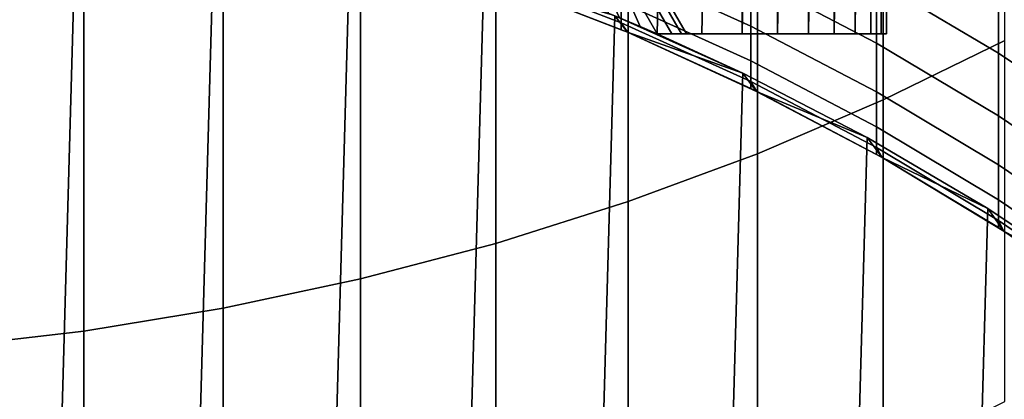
# Model space of a CAD drawing. Header units: metres. Extents: x -28 to 70, y -212 to 28.
# Tile 31 of 239: x 1.73 to 6.46, y -190.76 to -188.93. Entities that reach past the tile are written whole.
import ezdxf

# ---------------------------------------------------------------- set-up
doc = ezdxf.new("R2010")
doc.units = ezdxf.units.M
doc.layers.add('solid_10_261_102_XXX', color=7, linetype='CONTINUOUS')

msp = doc.modelspace()

# ---------------------------------------------------------------- linework, layer by layer
at = {"layer": 'solid_10_261_102_XXX'}
for points in [[(4.973071, -180.854065, 288.125336), (4.795832, -189, 287.863434), (4.559822, -188.900085, 287.555939), (4.74992, -180.854065, 287.800262)], [(4.973069, -180.854065, 294.47467), (4.749919, -180.854065, 294.799744), (4.559828, -188.900085, 295.044067), (4.795832, -189, 294.736572)], [(5.174008, -180.854065, 294.135437), (4.973069, -180.854065, 294.47467), (4.795832, -189, 294.736572), (5.010316, -189, 294.415558)], [(5.17401, -180.854065, 288.464569), (5.010316, -189, 288.184448), (4.795832, -189, 287.863434), (4.973071, -180.854065, 288.125336)], [(5.351839, -180.854065, 293.783508), (5.174008, -180.854065, 294.135437), (5.010316, -189, 294.415558), (5.20335, -189, 294.081207)], [(5.17401, -180.854065, 288.464569), (5.20335, -189, 288.518799), (5.010316, -189, 288.184448)], [(5.17401, -180.854065, 288.464569), (5.35184, -180.854065, 288.816498), (5.374104, -189, 288.865051), (5.20335, -189, 288.518799)], [(5.505767, -180.854065, 293.420502), (5.351839, -180.854065, 293.783508), (5.20335, -189, 294.081207), (5.374104, -189, 293.734955)], [(5.35184, -180.854065, 288.816498), (5.505768, -180.854065, 289.179504), (5.521848, -189, 289.221741), (5.374104, -189, 288.865051)], [(5.635106, -180.854065, 293.048035), (5.505767, -180.854065, 293.420502), (5.374104, -189, 293.734955), (5.521848, -189, 293.378265)], [(5.505768, -180.854065, 289.179504), (5.635107, -180.854065, 289.551971), (5.645948, -189, 289.587341), (5.521848, -189, 289.221741)], [(5.739277, -180.854065, 292.667725), (5.635106, -180.854065, 293.048035), (5.521848, -189, 293.378265), (5.645948, -189, 293.012665)], [(5.635107, -180.854065, 289.551971), (5.739277, -180.854065, 289.932281), (5.745873, -189, 289.960266), (5.645948, -189, 289.587341)], [(5.817815, -180.854065, 292.281342), (5.739277, -180.854065, 292.667725), (5.645948, -189, 293.012665), (5.745873, -189, 292.63974)], [(5.739277, -180.854065, 289.932281), (5.817815, -180.854065, 290.318665), (5.821194, -189, 290.338928), (5.745873, -189, 289.960266)], [(5.870369, -180.854065, 291.890564), (5.817815, -180.854065, 292.281342), (5.745873, -189, 292.63974), (5.821194, -189, 292.261078)], [(5.817815, -180.854065, 290.318665), (5.870369, -180.854065, 290.709442), (5.871588, -189, 290.72171), (5.821194, -189, 290.338928)], [(5.896705, -180.854065, 291.497162), (5.870369, -180.854065, 291.890564), (5.821194, -189, 292.261078), (5.871588, -189, 291.878296)], [(5.870369, -180.854065, 290.709442), (5.896705, -180.854065, 291.102844), (5.896839, -189, 291.106964), (5.871588, -189, 290.72171)], [(5.896705, -180.854065, 291.497162), (5.871588, -189, 291.878296), (5.896839, -189, 291.493042)], [(5.896705, -180.854065, 291.102844), (5.896705, -180.854065, 291.497162), (5.896839, -189, 291.493042), (5.896839, -189, 291.106964)], [(5.880963, -187.51181, 381.608582), (5.880963, -189.317688, 379.193085), (6.465825, -189.032043, 378.985565), (6.465825, -187.231949, 381.393311)], [(5.27688, -187.76474, 381.803101), (5.27688, -189.575821, 379.380646), (5.880963, -189.317688, 379.193085), (5.880963, -187.51181, 381.608582)], [(4.65555, -187.989868, 381.976257), (4.65555, -189.805603, 379.547577), (5.27688, -189.575821, 379.380646), (5.27688, -187.76474, 381.803101)], [(4.019004, -188.186493, 382.127502), (4.019004, -190.006287, 379.69339), (4.65555, -189.805603, 379.547577), (4.65555, -187.989868, 381.976257)], [(2.009954, -188.169525, 254.300003), (1.343642, -211.924545, 254.300003), (0.672781, -211.981125, 254.300003), (1.343642, -188.075455, 254.300003)], [(2.67028, -188.300873, 254.300003), (2.009954, -211.830475, 254.300003), (1.343642, -211.924545, 254.300003), (2.009954, -188.169525, 254.300003)], [(3.369324, -188.353973, 382.256317), (3.369324, -190.177216, 379.817596), (4.019004, -190.006287, 379.69339), (4.019004, -188.186493, 382.127502)], [(3.321981, -188.468979, 254.300003), (2.67028, -211.699127, 254.300003), (2.009954, -211.830475, 254.300003), (2.67028, -188.300873, 254.300003)], [(7.000267, -188.668732, 331.465637), (7.000267, -189.104523, 329.037262), (6.435371, -188.725464, 328.974579), (6.435371, -188.291534, 331.392609)], [(2.708631, -188.491745, 382.362274), (2.708631, -190.317825, 379.919739), (3.369324, -190.177216, 379.817596), (3.369324, -188.353973, 382.256317)], [(6.435371, -188.725464, 328.974579), (6.435371, -189.093201, 326.545563), (5.849443, -188.745163, 326.497742), (5.849443, -188.378876, 328.917236)], [(5.244397, -188.729889, 324.034546), (5.244397, -188.962677, 321.607269), (4.62221, -188.681473, 321.584167), (4.62221, -188.449417, 324.003754)], [(5.849443, -188.745163, 326.497742), (5.849443, -189.045227, 324.069122), (5.244397, -188.729889, 324.034546), (5.244397, -188.430878, 326.454559)], [(2.039085, -188.599365, 382.445038), (2.039085, -190.427673, 379.999542), (2.708631, -190.317825, 379.919739), (2.708631, -188.491745, 382.362274)], [(3.963356, -188.673401, 254.300003), (3.321981, -211.531021, 254.300003), (2.67028, -211.699127, 254.300003), (3.321981, -188.468979, 254.300003)], [(4.508526, -188.5, 292.438293), (4.712884, -188.964203, 292.705536), (4.613676, -188.922363, 292.932098), (4.416902, -188.5, 292.753784)], [(4.508526, -188.5, 290.161713), (4.416902, -188.5, 289.846222), (4.613686, -188.922363, 289.667908), (4.712891, -188.964203, 289.89447)], [(4.508526, -188.5, 292.438293), (4.795832, -189, 292.479187), (4.712884, -188.964203, 292.705536)], [(4.508526, -188.5, 292.438293), (4.577631, -188.5, 292.117188), (4.865613, -189, 292.146362), (4.795832, -189, 292.479187)], [(4.508526, -188.5, 290.161713), (4.712891, -188.964203, 289.89447), (4.795832, -189, 290.120789)], [(4.508526, -188.5, 290.161713), (4.795832, -189, 290.120789), (4.865613, -189, 290.453644), (4.577631, -188.5, 290.482819)], [(4.577631, -188.5, 290.482819), (4.865613, -189, 290.453644), (4.912332, -189, 290.790588), (4.62391, -188.5, 290.808105)], [(4.577631, -188.5, 292.117188), (4.62391, -188.5, 291.791901), (4.912332, -189, 291.809418), (4.865613, -189, 292.146362)], [(4.62391, -188.5, 290.808105), (4.912332, -189, 290.790588), (4.935744, -189, 291.129913), (4.647097, -188.5, 291.135712)], [(4.62391, -188.5, 291.791901), (4.647097, -188.5, 291.464294), (4.935744, -189, 291.470093), (4.912332, -189, 291.809418)], [(4.647097, -188.5, 291.464294), (4.647097, -188.5, 291.135712), (4.935744, -189, 291.129913), (4.935744, -189, 291.470093)], [(1.362875, -188.676468, 382.504364), (1.362875, -190.506378, 380.056732), (2.039085, -190.427673, 379.999542), (2.039085, -188.599365, 382.445038)], [(4.62221, -188.847351, 319.159149), (4.62221, -188.94693, 316.730469), (3.984917, -188.700882, 316.723755), (3.984917, -188.601578, 319.145691)], [(4.592202, -188.913437, 254.300003), (3.963356, -211.326599, 254.300003), (3.321981, -211.531021, 254.300003), (3.963356, -188.673401, 254.300003)], [(4.62221, -188.94693, 316.730469), (4.62221, -188.980118, 314.299988), (4.01579, -188.744965, 314.299988), (3.984917, -188.700882, 316.723755)], [(5.244397, -188.962677, 321.607269), (5.244397, -189.129074, 319.17453), (4.62221, -188.847351, 319.159149), (4.62221, -188.681473, 321.584167)], [(4.015806, -188.744965, 304.299988), (4.01579, -188.744965, 314.299988), (4.62221, -188.980118, 314.299988)], [(4.651769, -188.992569, 304.299988), (4.015806, -188.744965, 304.299988), (4.62221, -188.980118, 314.299988), (4.651778, -188.992569, 314.299988)], [(4.592202, -188.913437, 304.299988), (4.015806, -188.744965, 304.299988), (4.651769, -188.992569, 304.299988)], [(5.849443, -189.045227, 324.069122), (5.849443, -189.278854, 321.63324), (5.244397, -188.962677, 321.607269), (5.244397, -188.729889, 324.034546)], [(6.435371, -189.093201, 326.545563), (6.435371, -189.39444, 324.107452), (5.849443, -189.045227, 324.069122), (5.849443, -188.745163, 326.497742)], [(7.000267, -189.104523, 329.037262), (7.000267, -189.473831, 326.5979), (6.435371, -189.093201, 326.545563), (6.435371, -188.725464, 328.974579)], [(5.244397, -189.129074, 319.17453), (5.244397, -189.228973, 316.73819), (4.62221, -188.94693, 316.730469), (4.62221, -188.847351, 319.159149)], [(5.206594, -189.18837, 254.300003), (4.592202, -211.086563, 254.300003), (3.963356, -211.326599, 254.300003), (4.592202, -188.913437, 254.300003)], [(4.559822, -188.900085, 287.555939), (4.795832, -189, 287.863434), (4.592202, -188.913437, 254.300003)], [(4.559828, -188.900085, 295.044067), (4.592202, -188.913437, 304.299988), (5.206594, -189.18837, 304.299988), (4.795832, -189, 294.736572)], [(4.795832, -189, 287.863434), (5.206594, -189.18837, 304.299988), (5.206594, -189.18837, 254.300003), (4.592202, -188.913437, 254.300003)], [(5.206594, -189.18837, 304.299988), (4.592202, -188.913437, 304.299988), (4.651769, -188.992569, 304.299988)], [(4.613686, -188.922363, 289.667908), (4.613676, -188.922363, 292.932098), (4.712884, -188.964203, 292.705536)], [(4.712891, -188.964203, 289.89447), (4.613686, -188.922363, 289.667908), (4.712884, -188.964203, 292.705536)], [(4.651778, -188.992569, 314.299988), (4.62221, -188.980118, 314.299988), (4.62221, -188.94693, 316.730469)], [(5.244397, -189.228973, 316.73819), (5.244397, -189.262268, 314.299988), (4.651778, -188.992569, 314.299988), (4.62221, -188.94693, 316.730469)], [(4.712891, -188.964203, 289.89447), (4.712884, -188.964203, 292.705536), (4.795832, -189, 292.479187)], [(4.795832, -189, 290.120789), (4.712891, -188.964203, 289.89447), (4.795832, -189, 292.479187)], [(5.849443, -189.278854, 321.63324), (5.849443, -189.445847, 319.191864), (5.244397, -189.129074, 319.17453), (5.244397, -188.962677, 321.607269)], [(4.651769, -188.992569, 304.299988), (4.651778, -188.992569, 314.299988), (5.244397, -189.262268, 314.299988)], [(5.272664, -189.276123, 304.299988), (4.651769, -188.992569, 304.299988), (5.244397, -189.262268, 314.299988), (5.272592, -189.276093, 314.299988)], [(5.206594, -189.18837, 304.299988), (4.651769, -188.992569, 304.299988), (5.272664, -189.276123, 304.299988)], [(4.795832, -189, 292.479187), (4.795832, -189, 294.736572), (5.206594, -189.18837, 304.299988)], [(4.795832, -189, 290.120789), (4.795832, -189, 292.479187), (5.206594, -189.18837, 304.299988)], [(4.795832, -189, 287.863434), (4.795832, -189, 290.120789), (5.206594, -189.18837, 304.299988)], [(5.010316, -189, 294.415558), (4.795832, -189, 294.736572), (4.795832, -189, 292.479187)], [(5.20335, -189, 294.081207), (5.010316, -189, 294.415558), (4.795832, -189, 292.479187)], [(5.374104, -189, 293.734955), (5.20335, -189, 294.081207), (4.795832, -189, 292.479187)], [(5.521848, -189, 293.378265), (5.374104, -189, 293.734955), (4.795832, -189, 292.479187)], [(5.645948, -189, 293.012665), (5.521848, -189, 293.378265), (4.795832, -189, 292.479187)], [(5.745873, -189, 292.63974), (5.645948, -189, 293.012665), (4.795832, -189, 292.479187)], [(4.865613, -189, 292.146362), (5.821194, -189, 292.261078), (5.745873, -189, 292.63974), (4.795832, -189, 292.479187)], [(5.645948, -189, 289.587341), (5.745873, -189, 289.960266), (4.795832, -189, 290.120789), (4.795832, -189, 287.863434)], [(4.865613, -189, 290.453644), (4.795832, -189, 290.120789), (5.745873, -189, 289.960266), (5.821194, -189, 290.338928)], [(5.521848, -189, 289.221741), (5.645948, -189, 289.587341), (4.795832, -189, 287.863434)], [(5.374104, -189, 288.865051), (5.521848, -189, 289.221741), (4.795832, -189, 287.863434)], [(5.20335, -189, 288.518799), (5.374104, -189, 288.865051), (4.795832, -189, 287.863434)], [(5.010316, -189, 288.184448), (5.20335, -189, 288.518799), (4.795832, -189, 287.863434)], [(4.912332, -189, 291.809418), (5.871588, -189, 291.878296), (5.821194, -189, 292.261078), (4.865613, -189, 292.146362)], [(4.912332, -189, 290.790588), (4.865613, -189, 290.453644), (5.821194, -189, 290.338928), (5.871588, -189, 290.72171)], [(4.935744, -189, 291.470093), (5.896839, -189, 291.493042), (5.871588, -189, 291.878296), (4.912332, -189, 291.809418)], [(4.935744, -189, 291.129913), (4.912332, -189, 290.790588), (5.871588, -189, 290.72171), (5.896839, -189, 291.106964)], [(4.935744, -189, 291.470093), (4.935744, -189, 291.129913), (5.896839, -189, 291.106964), (5.896839, -189, 291.493042)], [(5.880963, -189.317688, 379.193085), (5.880963, -191.0569, 376.729187), (6.465825, -190.765701, 376.529541), (6.465825, -189.032043, 378.985565)], [(6.435371, -189.39444, 324.107452), (6.435371, -189.628967, 321.661987), (5.849443, -189.278854, 321.63324), (5.849443, -189.045227, 324.069122)], [(7.000267, -189.473831, 326.5979), (7.000267, -189.776352, 324.149353), (6.435371, -189.39444, 324.107452), (6.435371, -189.093201, 326.545563)], [(5.849443, -189.445847, 319.191864), (5.849443, -189.546097, 316.746857), (5.244397, -189.228973, 316.73819), (5.244397, -189.129074, 319.17453)], [(5.804667, -189.497345, 254.300003), (5.206594, -210.81163, 254.300003), (4.592202, -211.086563, 254.300003), (5.206594, -189.18837, 254.300003)], [(5.206594, -189.18837, 304.299988), (5.804667, -189.497345, 304.299988), (5.804667, -189.497345, 254.300003), (5.206594, -189.18837, 254.300003)], [(5.804667, -189.497345, 304.299988), (5.206594, -189.18837, 304.299988), (5.272664, -189.276123, 304.299988)], [(5.272592, -189.276093, 314.299988), (5.244397, -189.262268, 314.299988), (5.244397, -189.228973, 316.73819)], [(5.849443, -189.546097, 316.746857), (5.849443, -189.579514, 314.299988), (5.272592, -189.276093, 314.299988), (5.244397, -189.228973, 316.73819)], [(5.876184, -189.594574, 304.299988), (5.272664, -189.276123, 304.299988), (5.272592, -189.276093, 314.299988), (5.849443, -189.579514, 314.299988)], [(5.804667, -189.497345, 304.299988), (5.272664, -189.276123, 304.299988), (5.876184, -189.594574, 304.299988)], [(6.435371, -189.628967, 321.661987), (6.435371, -189.796616, 319.21106), (5.849443, -189.445847, 319.191864), (5.849443, -189.278854, 321.63324)], [(5.27688, -189.575821, 379.380646), (5.27688, -191.320068, 376.909607), (5.880963, -191.0569, 376.729187), (5.880963, -189.317688, 379.193085)], [(7.000267, -189.776352, 324.149353), (7.000267, -190.011887, 321.693451), (6.435371, -189.628967, 321.661987), (6.435371, -189.39444, 324.107452)], [(6.435371, -189.796616, 319.21106), (6.435371, -189.897263, 316.756439), (5.849443, -189.546097, 316.746857), (5.849443, -189.445847, 319.191864)], [(6.38436, -189.839294, 254.300003), (5.804667, -210.502655, 254.300003), (5.206594, -210.81163, 254.300003), (5.804667, -189.497345, 254.300003)], [(5.804667, -189.497345, 304.299988), (6.38436, -189.839294, 304.299988), (6.38436, -189.839294, 254.300003), (5.804667, -189.497345, 254.300003)], [(6.38436, -189.839294, 304.299988), (5.804667, -189.497345, 304.299988), (5.876184, -189.594574, 304.299988)], [(5.876208, -189.594589, 314.299988), (5.849443, -189.579514, 314.299988), (5.849443, -189.546097, 316.746857)], [(6.435371, -189.897263, 316.756439), (6.435371, -189.930817, 314.299988), (5.876208, -189.594589, 314.299988), (5.849443, -189.546097, 316.746857)], [(4.65555, -189.805603, 379.547577), (4.65555, -191.554321, 377.070221), (5.27688, -191.320068, 376.909607), (5.27688, -189.575821, 379.380646)], [(5.876184, -189.594574, 304.299988), (5.849443, -189.579514, 314.299988), (5.876208, -189.594589, 314.299988)], [(5.876184, -189.594574, 304.299988), (5.876208, -189.594589, 314.299988), (6.435371, -189.930817, 314.299988)], [(6.460742, -189.947083, 304.299988), (5.876184, -189.594574, 304.299988), (6.435371, -189.930817, 314.299988), (6.460658, -189.947021, 314.299988)], [(6.38436, -189.839294, 304.299988), (5.876184, -189.594574, 304.299988), (6.460742, -189.947083, 304.299988)], [(7.000267, -190.011887, 321.693451), (7.000267, -190.180252, 319.232025), (6.435371, -189.796616, 319.21106), (6.435371, -189.628967, 321.661987)], [(4.019004, -190.006287, 379.69339), (4.019004, -191.758911, 377.21048), (4.65555, -191.554321, 377.070221), (4.65555, -189.805603, 379.547577)], [(7.000267, -190.180252, 319.232025), (7.000267, -190.281326, 316.766937), (6.435371, -189.897263, 316.756439), (6.435371, -189.796616, 319.21106)], [(6.944153, -190.213348, 254.300003), (6.38436, -210.160706, 254.300003), (5.804667, -210.502655, 254.300003), (6.38436, -189.839294, 254.300003)], [(6.38436, -189.839294, 304.299988), (6.944153, -190.213348, 304.299988), (6.944153, -190.213348, 254.300003), (6.38436, -189.839294, 254.300003)], [(6.944153, -190.213348, 304.299988), (6.38436, -189.839294, 304.299988), (6.460742, -189.947083, 304.299988)], [(6.460658, -189.947021, 314.299988), (6.435371, -189.930817, 314.299988), (6.435371, -189.897263, 316.756439)], [(7.000267, -190.281326, 316.766937), (7.000267, -190.315018, 314.299988), (6.460658, -189.947021, 314.299988), (6.435371, -189.897263, 316.756439)], [(7.023965, -190.332199, 304.299988), (6.460742, -189.947083, 304.299988), (6.460658, -189.947021, 314.299988), (7.000267, -190.315018, 314.299988)], [(6.944153, -190.213348, 304.299988), (6.460742, -189.947083, 304.299988), (7.023965, -190.332199, 304.299988)], [(3.369324, -190.177216, 379.817596), (3.369324, -191.933167, 377.329956), (4.019004, -191.758911, 377.21048), (4.019004, -190.006287, 379.69339)], [(2.708631, -190.317825, 379.919739), (2.708631, -192.076523, 377.428253), (3.369324, -191.933167, 377.329956), (3.369324, -190.177216, 379.817596)], [(7.481825, -190.617981, 254.300003), (6.944153, -209.786652, 254.300003), (6.38436, -210.160706, 254.300003), (6.944153, -190.213348, 254.300003)], [(2.039085, -190.427673, 379.999542), (2.039085, -192.188492, 377.505005), (2.708631, -192.076523, 377.428253), (2.708631, -190.317825, 379.919739)], [(1.362875, -190.506378, 380.056732), (1.362875, -192.268738, 377.560028), (2.039085, -192.188492, 377.505005), (2.039085, -190.427673, 379.999542)]]:
    msp.add_3dface(points, dxfattribs=at)

doc.saveas('drawing.dxf')
